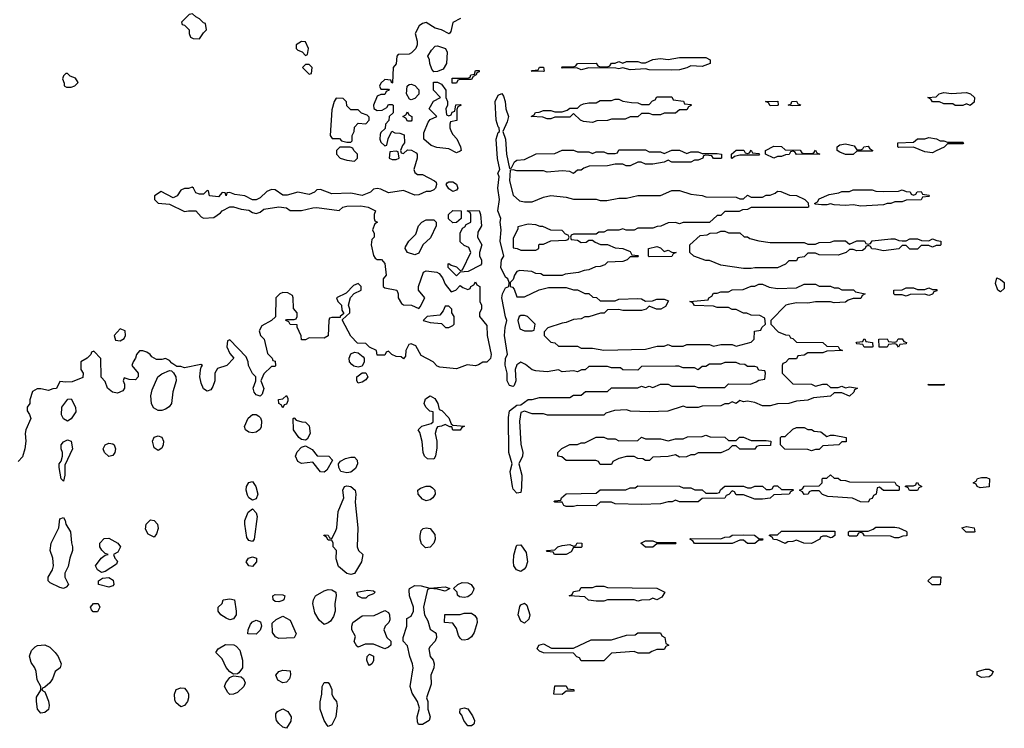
# Model space of a CAD drawing. Header units: inches. Extents: x 2735672 to 2903319, y 894031 to 1029782.
# Tile 123 of 167: x 2811578 to 2816790, y 983229 to 986983. Entities that reach past the tile are written whole.
import ezdxf

# ---------------------------------------------------------------- set-up
doc = ezdxf.new("R2010")
doc.units = ezdxf.units.IN
doc.header["$MEASUREMENT"] = 0
doc.layers.add('C8918', color=7, linetype='Continuous')

msp = doc.modelspace()

# ---------------------------------------------------------------- linework, layer by layer
at = {"layer": 'C8918', "color": 4, "elevation": 8}
for points in [[(2812493.2, 987013.2), (2812474, 987010), (2812434, 986970), (2812438, 986958), (2812450, 986954), (2812474, 986930), (2812474, 986910), (2812482, 986890), (2812496.4, 986883.6), (2812530, 986882), (2812550, 986914), (2812566, 986930), (2812562, 986962), (2812550, 986966), (2812530, 986988), (2812510, 986998)], [(2813070, 986868), (2813042, 986850), (2813042, 986830), (2813050, 986822), (2813072.7, 986812.7), (2813090, 986794), (2813102, 986798), (2813106, 986830), (2813090, 986866)], [(2813770, 986706), (2813760.2, 986720.2), (2813748.7, 986750), (2813748, 986770), (2813738, 986790), (2813758, 986822), (2813778, 986842), (2813790, 986844.7), (2813831.1, 986831.1), (2813841, 986810), (2813838, 986750), (2813818.8, 986721.2), (2813790, 986708)], [(2813110, 986746), (2813090, 986746), (2813074, 986730), (2813110, 986694), (2813122, 986698), (2813126, 986730)], [(2814350, 986708), (2814286, 986710), (2814290, 986714), (2814322, 986718), (2814328.9, 986731.1), (2814350, 986732), (2814354, 986710)], [(2815190, 986735.3), (2815130, 986738), (2815110, 986728), (2815070, 986718), (2815030, 986715.3), (2814910, 986718), (2814890, 986722), (2814810, 986718), (2814770, 986728), (2814750, 986722), (2814734, 986726), (2814590, 986728), (2814550, 986718), (2814527.3, 986727.3), (2814450, 986726), (2814446, 986730), (2814450, 986734), (2814510, 986734), (2814522, 986738), (2814530, 986751.3), (2814630, 986752), (2814638, 986738), (2814650, 986734), (2814690, 986734), (2814702, 986738), (2814710, 986752), (2814730, 986752), (2814750, 986762), (2814770, 986752), (2814790, 986762), (2814850, 986762), (2814870, 986754), (2814890, 986754), (2814930, 986771.3), (2814970, 986778), (2815010, 986772), (2815070, 986782), (2815210, 986782), (2815234, 986770), (2815234, 986750)], [(2811830, 986698), (2811822, 986698), (2811810, 986686), (2811804.7, 986670), (2811812.7, 986647.3), (2811812.7, 986632.7), (2811825.4, 986625.4), (2811850, 986624.7), (2811870, 986632), (2811888, 986650), (2811873.6, 986673.6), (2811844, 986684)], [(2813890, 986646), (2813867.3, 986647.3), (2813867.3, 986672.7), (2813950, 986674), (2813962, 986678), (2813966, 986690), (2813986, 986694), (2813990, 986714), (2814010, 986714), (2814010, 986706), (2813998, 986702), (2813994, 986690), (2813978, 986682), (2813970, 986666), (2813910, 986666), (2813898, 986662)], [(2813650, 986558), (2813642, 986562), (2813626, 986590), (2813628.4, 986631.6), (2813640.4, 986639.6), (2813650, 986642), (2813670, 986634), (2813691.6, 986611.6), (2813691.6, 986588.4), (2813670, 986566)], [(2813850, 986474), (2813862, 986478), (2813867.3, 986492.7), (2813882, 986498), (2813887.3, 986532.7), (2813910, 986534), (2813914, 986530), (2813898, 986522), (2813892.7, 986507.3), (2813892, 986448), (2813858, 986442), (2813854, 986430), (2813854, 986410), (2813862, 986390), (2813870, 986374), (2813891.6, 986351.6), (2813912, 986310), (2813914, 986290), (2813910, 986286), (2813890, 986278), (2813850, 986298), (2813786.3, 986306.3), (2813756.5, 986316.5), (2813718, 986350), (2813716.4, 986383.6), (2813740.2, 986439.8), (2813750, 986454), (2813786, 986470), (2813746, 986510), (2813768.7, 986551.3), (2813806, 986570), (2813768, 986610), (2813768.4, 986651.6), (2813790, 986652), (2813810, 986642), (2813834, 986610), (2813834, 986570), (2813842, 986550), (2813842, 986530), (2813834, 986510), (2813838, 986478)], [(2814170, 986194), (2814182, 986198), (2814198, 986230), (2814210, 986238), (2814250, 986242), (2814312.7, 986272.7), (2814410, 986274), (2814450, 986292), (2814510, 986292), (2814530, 986282), (2814590, 986282), (2814610, 986274), (2814630, 986282), (2814670, 986282), (2814690, 986274), (2814730, 986274), (2814742, 986278), (2814750, 986294), (2814890, 986294), (2814910, 986282), (2814970, 986282), (2814990, 986274), (2815030, 986292), (2815070, 986292), (2815110, 986274), (2815130, 986282), (2815170, 986282), (2815190, 986274), (2815270, 986274), (2815294, 986270), (2815294, 986250), (2815290, 986248), (2815250, 986248), (2815242, 986262), (2815210, 986266), (2815198, 986262), (2815194, 986250), (2815170, 986238), (2815150, 986238), (2815130, 986228.7), (2815030, 986228.7), (2815010, 986238), (2814990, 986228.7), (2814930, 986218), (2814890, 986218), (2814867.3, 986227.3), (2814850, 986228), (2814810, 986208.7), (2814788.9, 986208.9), (2814770, 986218), (2814730, 986218), (2814688.9, 986208.9), (2814592.7, 986207.3), (2814563.6, 986196.4), (2814550, 986186), (2814530, 986186), (2814510, 986168), (2814490, 986178), (2814450, 986182), (2814370, 986175.3), (2814350, 986182), (2814210, 986182), (2814190, 986188), (2814174, 986186), (2814171, 986130), (2814190, 986054), (2814223.6, 986023.6), (2814250, 986018), (2814290, 986018), (2814350, 986042), (2814390, 986052), (2814470, 986042), (2814510, 986032), (2814630, 986032), (2814650, 986024.7), (2814685.4, 986025.4), (2814750, 986038), (2814790, 986038), (2814850, 986052), (2814970, 986051.3), (2815030, 986078), (2815070, 986078), (2815130, 986058), (2815191.1, 986051.1), (2815210, 986044.7), (2815370, 986042), (2815390, 986034), (2815410, 986034), (2815430, 986054), (2815450, 986042), (2815510, 986042), (2815530, 986054), (2815550, 986054), (2815576.4, 986063.6), (2815590, 986074), (2815607.3, 986072.7), (2815652.7, 986052.7), (2815690, 986052), (2815734, 986030), (2815752.7, 986012.7), (2815754, 985990), (2815748.4, 985988.4), (2815450, 985988), (2815430, 985978), (2815403.6, 985976.4), (2815387.3, 985967.3), (2815310, 985966), (2815290, 985946), (2815270, 985946), (2815230, 985908), (2815090, 985908), (2815070, 985902), (2815050, 985908), (2815010, 985906), (2814971.6, 985888.4), (2814952.7, 985887.3), (2814930, 985878), (2814850, 985878), (2814831.3, 985868.7), (2814788.7, 985868.7), (2814770, 985875.3), (2814750, 985868), (2814690, 985868), (2814670, 985858), (2814643.6, 985856.4), (2814630, 985846), (2814510, 985846), (2814498, 985842), (2814494, 985830), (2814498, 985818), (2814530, 985814), (2814550, 985802), (2814576.4, 985803.6), (2814590, 985814), (2814610, 985814), (2814623.6, 985803.6), (2814652.7, 985792.7), (2814690, 985792), (2814730, 985774), (2814771.6, 985771.6), (2814810, 985754), (2814818, 985738), (2814850, 985734), (2814854, 985730), (2814850, 985726), (2814810, 985726), (2814794, 985710), (2814770, 985702), (2814690, 985698), (2814675.3, 985684.7), (2814650, 985675.3), (2814626.4, 985673.6), (2814590, 985658), (2814565.4, 985654.6), (2814536.9, 985643.1), (2814465.4, 985634.6), (2814450, 985628), (2814350, 985628), (2814336.4, 985636.4), (2814310, 985638), (2814288.4, 985648.4), (2814226, 985654), (2814210, 985648), (2814198, 985630), (2814190, 985606), (2814174, 985590), (2814174, 985570), (2814186, 985566), (2814195.3, 985555.3), (2814210, 985514), (2814250, 985514), (2814328.4, 985551.6), (2814376.4, 985563.6), (2814470, 985564.7), (2814510, 985552), (2814530, 985552), (2814570, 985532), (2814590, 985532), (2814612.7, 985512.7), (2814631.6, 985511.6), (2814650, 985494), (2814730, 985494), (2814750, 985502), (2814850, 985506), (2814870, 985504.7), (2814890, 985492), (2814927.3, 985492.7), (2814950, 985502), (2814990, 985502), (2815012.7, 985492.7), (2814996.9, 985463.1), (2814971.1, 985448.9), (2814948.9, 985448.9), (2814910, 985466), (2814894, 985450), (2814870, 985442), (2814770, 985442), (2814750, 985448), (2814690, 985446), (2814671.6, 985428.4), (2814652.7, 985427.3), (2814590, 985408), (2814570, 985408), (2814550, 985398), (2814510, 985395.3), (2814470, 985378), (2814450, 985375.3), (2814374, 985350), (2814354, 985330), (2814354, 985310), (2814370, 985294), (2814390, 985274), (2814411.6, 985271.6), (2814430, 985254), (2814530, 985254), (2814550, 985242), (2814610, 985242), (2814670, 985232), (2814890, 985238), (2814952.7, 985252.7), (2814990, 985254), (2815010, 985262), (2815030, 985254), (2815090, 985254), (2815110, 985262), (2815230, 985262), (2815250, 985254), (2815290, 985262), (2815350, 985262), (2815370, 985254), (2815450, 985274), (2815466, 985290), (2815467.3, 985332.7), (2815502, 985338), (2815507.3, 985352.7), (2815526, 985370), (2815522, 985402), (2815496.4, 985416.4), (2815450, 985418), (2815427.3, 985427.3), (2815410, 985428), (2815370, 985448), (2815350, 985448), (2815330, 985458), (2815270, 985458), (2815250, 985466), (2815150, 985468), (2815142, 985482), (2815126, 985490), (2815222, 985498), (2815226, 985510), (2815242, 985518), (2815250, 985534), (2815270, 985534), (2815290, 985542), (2815330, 985542), (2815350, 985552), (2815407.3, 985552.7), (2815450, 985572), (2815470, 985572), (2815490, 985582), (2815510, 985582), (2815545.4, 985565.4), (2815590, 985558), (2815690, 985562), (2815730, 985582), (2815790, 985582), (2815810, 985572), (2815871.1, 985571.1), (2815890, 985562), (2815910, 985562), (2815930, 985552), (2815991.6, 985551.6), (2816002, 985542), (2816054, 985530), (2816038, 985522), (2816030, 985506), (2815990, 985506), (2815963.6, 985496.4), (2815950, 985486), (2815890, 985482), (2815870, 985488.7), (2815790, 985488.7), (2815750, 985481.2), (2815690, 985482), (2815645.4, 985474.6), (2815634, 985470), (2815554, 985390), (2815554, 985370), (2815594, 985330), (2815632.7, 985312.7), (2815651.6, 985311.6), (2815658, 985298), (2815670, 985294), (2815690, 985274), (2815830, 985272), (2815850, 985254), (2815911.6, 985251.6), (2815918, 985238), (2815934, 985230), (2815850, 985226), (2815830, 985218), (2815750, 985218), (2815730, 985206), (2815698, 985202), (2815690, 985186), (2815650, 985186), (2815632.7, 985167.3), (2815618, 985162), (2815614, 985150), (2815614, 985110), (2815670, 985054), (2815770, 985052), (2815790, 985042), (2815830, 985052), (2815850, 985052), (2815870, 985034), (2815910, 985034), (2815930, 985042), (2815950, 985032), (2815970, 985038), (2816014, 985030), (2815998, 985022), (2815994, 985010), (2815970.9, 984989.1), (2815930, 985006), (2815890, 985006), (2815870, 984988), (2815779.6, 984980.4), (2815750, 984968), (2815690, 984962), (2815650, 984948.7), (2815590, 984948), (2815550, 984938), (2815510, 984938), (2815470, 984955.3), (2815430, 984962), (2815410, 984958), (2815390, 984966), (2815371.1, 984948.9), (2815350, 984958), (2815330, 984948), (2815310, 984948), (2815290, 984938), (2815190, 984935.3), (2815170, 984928), (2815110, 984928), (2815090, 984935.3), (2815008.4, 984908.4), (2814910, 984906), (2814811.6, 984908.4), (2814790, 984915.3), (2814726.8, 984913.2), (2814681, 984899), (2814670, 984888), (2814371.6, 984888.4), (2814350, 984894), (2814290, 984895.3), (2814250, 984908.7), (2814230, 984902), (2814224.4, 984855.6), (2814230, 984734), (2814240.5, 984690), (2814239.1, 984670), (2814220.5, 984630), (2814235.3, 984570), (2814234.6, 984505.4), (2814230, 984478), (2814210, 984474), (2814190, 984495.3), (2814187.2, 984510), (2814174.7, 984590), (2814185.6, 984630), (2814166.4, 984690), (2814164.8, 984875.2), (2814170, 984910.7), (2814210, 984941), (2814230, 984942), (2814270, 984971.3), (2814290, 984971.3), (2814330, 984982), (2814490, 984982), (2814510, 984994), (2814550, 984994), (2814572.7, 985012.7), (2814690, 985014), (2814710, 985032), (2814850, 985032), (2814870, 985042), (2814890, 985034), (2814910, 985042), (2814930, 985034), (2814970, 985052), (2815010, 985052), (2815030, 985042), (2815150, 985042), (2815170, 985034), (2815310, 985034), (2815330, 985054), (2815447.3, 985052.7), (2815476.4, 985063.6), (2815490, 985074), (2815522, 985078), (2815526, 985110), (2815522, 985122), (2815490, 985126), (2815482, 985142), (2815470, 985146), (2815430, 985146), (2815416.4, 985156.4), (2815390, 985158), (2815370, 985166), (2815310, 985166), (2815290, 985158), (2815230, 985158), (2815210, 985146), (2815190, 985146), (2815170, 985128), (2815150, 985138), (2815090, 985138), (2815067.3, 985147.3), (2815050, 985148), (2814870, 985146), (2814850, 985126), (2814770, 985128), (2814758, 985138), (2814710, 985138), (2814690, 985146), (2814590, 985146), (2814571.6, 985128.4), (2814552.7, 985127.3), (2814530, 985118), (2814510, 985122), (2814450, 985118), (2814430, 985128), (2814370, 985118), (2814310, 985122), (2814290, 985128.7), (2814255.5, 985155.5), (2814230, 985169), (2814210, 985154), (2814201.6, 985130), (2814203.8, 985070), (2814195.2, 985044.8), (2814190, 985039), (2814170, 985045.2), (2814158.7, 985070), (2814158.4, 985110), (2814147.1, 985152.9), (2814149.6, 985190), (2814159.3, 985210), (2814145.1, 985310), (2814147, 985353), (2814157.2, 985390), (2814150, 985408), (2814129.8, 985510), (2814133.3, 985530), (2814150, 985562.8), (2814168, 985570), (2814168.7, 985590), (2814162, 985610), (2814150, 985619), (2814125.4, 985670), (2814128, 985710), (2814140.9, 985730), (2814120.5, 985810), (2814127, 985870), (2814122, 985910), (2814124.5, 985930), (2814108.3, 985970), (2814117, 986030), (2814109.7, 986090), (2814116, 986150), (2814109.6, 986170.3), (2814119, 986190), (2814107.2, 986247.2), (2814099.7, 986350), (2814110, 986386), (2814118, 986390), (2814115.3, 986410), (2814110, 986415.3), (2814100.5, 986450), (2814095.1, 986550), (2814110, 986582.8), (2814130, 986592), (2814138.4, 986578.4), (2814148, 986550), (2814150.7, 986510.7), (2814166, 986470), (2814158.8, 986441.2), (2814134.8, 986390), (2814150.4, 986350.3), (2814155.5, 986270)], [(2816610, 986528), (2816590, 986538), (2816570, 986528), (2816530, 986528), (2816518, 986538), (2816470, 986538), (2816447.3, 986547.3), (2816410, 986548), (2816402, 986562), (2816386, 986570), (2816430, 986574), (2816446, 986590), (2816470, 986598), (2816510, 986592), (2816590, 986598), (2816610.9, 986590.9), (2816632, 986570), (2816630, 986546)], [(2813252.7, 986567.3), (2813242, 986550), (2813230, 986506), (2813222, 986370), (2813232.7, 986352.7), (2813270, 986354), (2813282, 986342), (2813310, 986334), (2813330, 986334), (2813338, 986342), (2813338, 986370), (2813348, 986390), (2813350, 986414), (2813370, 986434), (2813410, 986432), (2813428, 986450), (2813427.3, 986467.3), (2813416.4, 986476.4), (2813387.3, 986487.3), (2813370, 986506), (2813330, 986506), (2813310, 986526), (2813307.3, 986547.3), (2813290, 986566)], [(2814930, 986478), (2814910, 986486), (2814870, 986486), (2814850, 986468), (2814810, 986468), (2814783.6, 986456.4), (2814710, 986455.3), (2814690, 986448.7), (2814632.7, 986447.3), (2814610, 986438), (2814563.1, 986443.1), (2814546, 986450), (2814510, 986486), (2814490, 986466), (2814410, 986466), (2814390, 986458), (2814370, 986458), (2814347.3, 986467.3), (2814286, 986470), (2814302, 986478), (2814308.4, 986491.6), (2814327.3, 986492.7), (2814350, 986502), (2814390, 986502), (2814410, 986494), (2814450, 986494), (2814476.4, 986503.6), (2814490, 986514), (2814530, 986514), (2814546, 986530), (2814563.1, 986536.9), (2814590, 986542), (2814630, 986542), (2814650, 986554), (2814710, 986554), (2814730, 986562), (2814750, 986562), (2814770, 986552), (2814816.4, 986543.6), (2814850, 986542), (2814870, 986534), (2814910, 986534), (2814927.3, 986552.7), (2814942, 986558), (2814950, 986574), (2815030, 986574), (2815038, 986558), (2815091.6, 986551.6), (2815098, 986538), (2815130, 986534), (2815134, 986530), (2815118, 986522), (2815110, 986506), (2815070, 986506), (2815050, 986488), (2814990, 986488), (2814970, 986478)], [(2815550, 986526), (2815542, 986542), (2815526, 986550), (2815591.6, 986551.6), (2815594, 986530), (2815590, 986528)], [(2815670, 986526), (2815646, 986530), (2815662, 986538), (2815666, 986550), (2815690, 986551.3), (2815698, 986538), (2815712, 986532), (2815710, 986528)], [(2813630, 986446), (2813622, 986462), (2813606, 986470), (2813622, 986478), (2813630, 986494), (2813638, 986478), (2813654, 986470), (2813654, 986450), (2813650, 986446)], [(2816010, 986294), (2816030, 986294), (2816042, 986298), (2816046, 986310), (2816070, 986312), (2816078, 986298), (2816094, 986290), (2816090, 986286), (2816010, 986286), (2815990, 986268), (2815948.9, 986268.9), (2815920.4, 986280.4), (2815906, 986290), (2815906, 986310), (2815920.4, 986319.6), (2815950, 986324.7), (2815994.8, 986314.8)], [(2816450, 986342), (2816470, 986342), (2816490, 986334), (2816570, 986334), (2816574, 986330), (2816570, 986326), (2816490, 986326), (2816471.6, 986308.4), (2816430, 986288), (2816410, 986278), (2816370, 986282), (2816310, 986308), (2816230, 986306), (2816226, 986310), (2816226, 986330), (2816310, 986334), (2816330, 986352), (2816370, 986352), (2816390, 986358), (2816431.1, 986351.1)], [(2813327.3, 986307.3), (2813272.7, 986307.3), (2813254, 986290), (2813254, 986270), (2813274, 986250), (2813310, 986238), (2813350, 986234), (2813366, 986250), (2813366, 986270), (2813346, 986290), (2813342, 986302)], [(2813570, 986286), (2813538, 986282), (2813534, 986250), (2813550, 986242), (2813570, 986242), (2813586, 986250), (2813582, 986282)], [(2815350, 986248), (2815346, 986250), (2815346, 986270), (2815371.6, 986291.6), (2815411.6, 986291.6), (2815418, 986278), (2815430, 986274), (2815442, 986278), (2815450, 986292), (2815458, 986278), (2815490, 986274), (2815494, 986270), (2815490, 986266), (2815390, 986266), (2815362, 986258)], [(2815730, 986274), (2815770, 986274), (2815782, 986278), (2815790, 986292), (2815798, 986278), (2815814, 986270), (2815690, 986268), (2815682, 986282), (2815670, 986286), (2815658, 986282), (2815651.6, 986268.4), (2815632.7, 986267.3), (2815610, 986258), (2815590, 986258), (2815570, 986249), (2815526, 986270), (2815526, 986290), (2815570, 986312), (2815611.6, 986311.6), (2815630, 986294), (2815710, 986292), (2815718, 986278)], [(2813870, 986073.2), (2813850, 986086), (2813835.3, 986110), (2813841.2, 986118.8), (2813850, 986124.7), (2813870, 986124.7), (2813890, 986112), (2813897.3, 986090), (2813890, 986079)], [(2816310, 986054), (2816322, 986058), (2816328.4, 986071.6), (2816350, 986072), (2816358, 986058), (2816390, 986054), (2816394, 986050), (2816390, 986046), (2816358, 986042), (2816351.1, 986028.9), (2816270, 986026), (2816250, 986018), (2816210, 986018), (2816190, 986008.7), (2816170, 986008.7), (2816150, 986002), (2816030, 985995.3), (2815990, 986002), (2815950, 985999), (2815890, 986002), (2815870, 986008), (2815850, 986002), (2815822, 986002), (2815790, 986006), (2815786, 986010), (2815802, 986018), (2815810, 986034), (2815863.1, 986056.9), (2815914.6, 986065.4), (2815930, 986072), (2815970, 986072), (2815990, 986082), (2816090, 986082), (2816110, 986074), (2816150, 986072), (2816230, 986074), (2816250, 986082), (2816270, 986072), (2816291.6, 986071.6), (2816298, 986058)], [(2813890, 985626), (2813846, 985670), (2813846, 985690), (2813850, 985692), (2813862, 985682), (2813890, 985674), (2813910, 985654), (2813922, 985658), (2813966, 985750), (2813955.3, 985775.3), (2813930, 985786), (2813910, 985806), (2813908.7, 985851.3), (2813922, 985878), (2813934.6, 985885.4), (2813942, 985898), (2813966, 985910), (2813966, 985950), (2813962, 985962), (2813946, 985970), (2814010, 985971.3), (2814018, 985950), (2814022, 985890), (2814003.6, 985856.4), (2814002, 985830), (2814024.7, 985790), (2814011.3, 985750), (2814011.3, 985730), (2814022, 985710), (2814022, 985690), (2814018, 985682), (2813951.6, 985648.4), (2813910, 985646)], [(2813870, 985906), (2813848.4, 985928.4), (2813848, 985950), (2813870, 985972), (2813914, 985970), (2813914, 985930), (2813890, 985908)], [(2813670, 985738), (2813630, 985748.7), (2813618, 985770), (2813620.4, 985779.6), (2813638, 985810), (2813674, 985846), (2813688.4, 985891.6), (2813706, 985910), (2813730, 985922), (2813770, 985922), (2813782, 985910), (2813782, 985890), (2813752, 985828), (2813712, 985790), (2813690, 985746)], [(2814270, 985899), (2814214, 985886), (2814214, 985874), (2814190, 985826), (2814190, 985774), (2814211.6, 985771.6), (2814230, 985762), (2814310, 985762), (2814326, 985770), (2814326, 985790), (2814330, 985794), (2814350, 985794), (2814390, 985812), (2814470, 985814), (2814482, 985818), (2814486, 985830), (2814482, 985842), (2814467.3, 985847.3), (2814450, 985866), (2814390, 985868), (2814347.3, 985887.3), (2814332.7, 985887.3), (2814310, 985895.3)], [(2815330, 985854), (2815390, 985854), (2815412.7, 985832.7), (2815430, 985832), (2815443.6, 985823.6), (2815491.6, 985811.6), (2815550, 985802), (2815730, 985802), (2815750, 985794), (2815790, 985794), (2815810, 985802), (2815870, 985804.7), (2815890, 985811.3), (2815950, 985812), (2815970, 985794), (2816010, 985812), (2816050, 985812), (2816058, 985798), (2816070, 985794), (2816082, 985798), (2816090, 985812), (2816190, 985822), (2816210, 985822), (2816232.7, 985812.7), (2816250, 985812), (2816270, 985812), (2816290, 985822), (2816330, 985822), (2816352.7, 985812.7), (2816390, 985812), (2816410, 985822), (2816432.7, 985812.7), (2816454, 985810), (2816454, 985790), (2816450, 985786), (2816430, 985786), (2816410, 985778), (2816390, 985786), (2816350, 985786), (2816330, 985768), (2816290, 985768), (2816270, 985786), (2816250, 985786), (2816231.6, 985768.4), (2816150, 985758), (2816110, 985768), (2816088.4, 985768.4), (2816082, 985782), (2816070, 985786), (2816058, 985782), (2816054, 985770), (2816039.6, 985760.4), (2816010, 985758), (2815990, 985766), (2815970, 985766), (2815954, 985750), (2815910, 985735.3), (2815810, 985738), (2815790, 985746), (2815750, 985746), (2815730, 985726), (2815698, 985722), (2815690, 985706), (2815650, 985706), (2815631.6, 985688.4), (2815590, 985668.7), (2815470, 985668.7), (2815450, 985664), (2815410, 985664), (2815290, 985682), (2815230, 985708), (2815210, 985708), (2815146, 985730), (2815126, 985750), (2815126, 985790), (2815180.4, 985839.6), (2815216.4, 985843.6), (2815232.7, 985852.7), (2815270, 985854), (2815290, 985862), (2815310, 985862)], [(2814990, 985754), (2815010, 985762), (2815030, 985752), (2815054, 985750), (2815038, 985742), (2815030, 985728), (2814910, 985726), (2814906, 985730), (2814906, 985770), (2814950, 985782), (2814970, 985774)], [(2816770, 985541.2), (2816755.3, 985550), (2816744.5, 985584.5), (2816750, 985614.8), (2816770, 985606.8), (2816790.4, 985590), (2816790, 985558)], [(2816390, 985522), (2816370, 985528), (2816292.7, 985527.3), (2816270, 985518), (2816250, 985526), (2816210, 985526), (2816206, 985530), (2816206, 985550), (2816250, 985552), (2816270, 985562), (2816310, 985562), (2816330, 985554), (2816370, 985554), (2816390, 985562), (2816410, 985554), (2816432.7, 985552.7), (2816432.7, 985547.3), (2816418, 985542), (2816410, 985528)], [(2813850, 985466), (2813830, 985466), (2813819.8, 985440.2), (2813802, 985418), (2813734, 985410), (2813714, 985390), (2813750, 985378), (2813810, 985374), (2813832.7, 985352.7), (2813850, 985352), (2813870, 985362), (2813878, 985370), (2813878, 985410), (2813866, 985430), (2813866, 985450)], [(2814250, 985415.3), (2814230, 985415.3), (2814222, 985410), (2814214, 985390), (2814225.4, 985345.4), (2814250, 985334), (2814290, 985334), (2814302, 985338), (2814306, 985370), (2814266, 985410)], [(2812110, 985346), (2812078, 985310), (2812085.4, 985285.4), (2812110, 985282), (2812130, 985294), (2812138, 985310), (2812135.3, 985335.3)], [(2816090, 985248), (2816048.4, 985248.4), (2816042, 985262), (2816010, 985266), (2816006, 985270), (2816010, 985274), (2816042, 985278), (2816046, 985290), (2816051.6, 985291.6), (2816058, 985278), (2816092.7, 985272.7), (2816094, 985250)], [(2816230, 985248), (2816222, 985262), (2816210, 985266), (2816178, 985262), (2816170, 985248), (2816128.4, 985248.4), (2816126, 985290), (2816170, 985292), (2816178, 985278), (2816210, 985274), (2816222, 985278), (2816228.4, 985291.6), (2816250, 985292), (2816258, 985278), (2816272.7, 985272.7), (2816270, 985266), (2816238, 985262)], [(2813370, 985141.2), (2813346.6, 985146.6), (2813335.5, 985155.5), (2813324, 985170), (2813321.2, 985190), (2813330, 985212), (2813350, 985221), (2813370, 985218), (2813396.8, 985196.8), (2813401, 985190), (2813401, 985170), (2813390, 985148)], [(2812330, 984912.3), (2812310, 984912.7), (2812286.6, 984926.6), (2812275.1, 984950), (2812272, 984990), (2812278.6, 985021.4), (2812309.2, 985090.8), (2812330, 985106), (2812370, 985124.7), (2812382, 985122), (2812392, 985112), (2812404.7, 985090), (2812406, 985070), (2812388.2, 985011.8), (2812380.7, 984950), (2812368.2, 984931.8), (2812350, 984919.3)], [(2813370, 985058), (2813362, 985070), (2813362, 985090), (2813390, 985112), (2813410, 985112), (2813421, 985090), (2813410, 985075.3), (2813390, 985062)], [(2816390, 985046), (2816386, 985050), (2816470, 985052), (2816474, 985050), (2816470, 985046)], [(2811830, 984855.3), (2811810, 984868.7), (2811799.3, 984890), (2811800.9, 984930), (2811832.7, 984972.7), (2811850, 984974), (2811873.4, 984930), (2811874.6, 984905.4), (2811850, 984869)], [(2812970, 984926), (2812962, 984942), (2812948.7, 984948.7), (2812948, 984970), (2812970, 984974), (2812990, 984992), (2812996.9, 984976.9), (2812996.9, 984963.1), (2812990, 984946), (2812978, 984942)], [(2813910, 984808), (2813870, 984808.7), (2813866, 984826), (2813854, 984826), (2813830, 984838), (2813811.1, 984828.9), (2813790, 984826), (2813783.6, 984816.4), (2813778, 984790), (2813786, 984750), (2813785.4, 984714.6), (2813778.8, 984670), (2813770, 984655.3), (2813736.5, 984656.5), (2813721.2, 984670), (2813714, 984690), (2813708.4, 984748.4), (2813696.4, 984796.4), (2813688, 984810), (2813706, 984830), (2813756.4, 984843.6), (2813767.3, 984852.7), (2813766, 984906), (2813748.9, 984908.9), (2813728, 984930), (2813719, 984950), (2813726.3, 984973.7), (2813750, 984991), (2813776.3, 984976.3), (2813792, 984950), (2813798, 984918), (2813812.7, 984912.7), (2813850, 984874), (2813862, 984842), (2813870, 984834), (2813932, 984830), (2813918, 984822)], [(2812810, 984794), (2812790, 984797), (2812772.7, 984810), (2812767.2, 984827.2), (2812787.6, 984872.4), (2812810, 984890.8), (2812830, 984891), (2812843, 984883), (2812852.8, 984872.8), (2812857.5, 984857.5), (2812856.4, 984823.6), (2812848.5, 984811.5), (2812830, 984798)], [(2813090, 984755.3), (2813070, 984759), (2813055.3, 984770), (2813028, 984810), (2813026, 984870), (2813030, 984874), (2813042, 984862), (2813071.6, 984851.6), (2813090.9, 984850.9), (2813110.8, 984830.8), (2813116, 984790), (2813098.8, 984761.2)], [(2815750, 984812), (2815770, 984812), (2815783.6, 984803.6), (2815819.6, 984799.6), (2815850, 984774), (2815870, 984782), (2815890, 984782), (2815954, 984770), (2815952.7, 984747.3), (2815930, 984746), (2815914, 984730), (2815830, 984726), (2815810, 984706), (2815790, 984706), (2815770, 984698), (2815750, 984706), (2815628.4, 984708.4), (2815606, 984730), (2815606, 984770), (2815610, 984774), (2815630, 984774), (2815670, 984814), (2815690, 984822), (2815730, 984822)], [(2811810, 984538), (2811798, 984550), (2811786, 984610), (2811786.6, 984630), (2811796.5, 984643.5), (2811803.7, 984670), (2811804.5, 984690), (2811797, 984710), (2811797, 984730), (2811810, 984747.3), (2811830, 984757.3), (2811850.3, 984750.3), (2811856.4, 984710), (2811816.8, 984623.2), (2811817.3, 984570)], [(2812310, 984700.9), (2812290, 984714), (2812280.7, 984750), (2812289.6, 984770.4), (2812310, 984779.1), (2812330.4, 984770.4), (2812339.3, 984750), (2812337.6, 984730), (2812330, 984713.2)], [(2815330, 984754), (2815370, 984754), (2815388.4, 984771.6), (2815410, 984772), (2815450, 984754), (2815530, 984754), (2815554, 984750), (2815552.7, 984727.3), (2815490, 984726), (2815478, 984722), (2815470, 984708), (2815390, 984708), (2815370, 984726), (2815350, 984726), (2815330, 984706), (2815290, 984688), (2815170, 984688), (2815150, 984678), (2815130, 984678), (2815107.3, 984667.3), (2815070, 984666), (2815050, 984678), (2815010, 984668), (2814930, 984666), (2814911.6, 984648.4), (2814890, 984648), (2814876.4, 984656.4), (2814850, 984658), (2814830, 984668), (2814790, 984668), (2814750, 984658), (2814718, 984642), (2814710, 984626), (2814650, 984626), (2814642, 984642), (2814627.3, 984647.3), (2814470, 984648), (2814447.3, 984667.3), (2814426, 984670), (2814426, 984690), (2814448.4, 984711.6), (2814490, 984732), (2814530, 984732), (2814550, 984742), (2814570, 984742), (2814630, 984772), (2814670, 984772), (2814690, 984762), (2814730, 984762), (2814750, 984752), (2814850, 984754), (2814870, 984772), (2814890, 984762), (2814970, 984762), (2815010, 984752), (2815050, 984762), (2815090, 984762), (2815112.7, 984772.7), (2815190, 984774), (2815210, 984782), (2815232.7, 984772.7), (2815310, 984772)], [(2812050, 984669.3), (2812026, 984690), (2812019.3, 984710), (2812030, 984730.6), (2812050, 984739.1), (2812070, 984736.3), (2812077.3, 984730), (2812084.9, 984710), (2812080.7, 984690), (2812070, 984674)], [(2813190, 984586), (2813170, 984588), (2813130, 984638), (2813070, 984632.3), (2813050, 984642.7), (2813038, 984670), (2813046, 984694), (2813070, 984718), (2813090, 984724.7), (2813126.4, 984706.4), (2813152.7, 984672.7), (2813214, 984670), (2813234, 984650), (2813203.6, 984596.4)], [(2813310, 984582.7), (2813278, 984590), (2813268, 984610), (2813266, 984630), (2813275.3, 984644.7), (2813302, 984658), (2813330, 984666), (2813350, 984664.7), (2813364.7, 984650), (2813366.8, 984630), (2813355.2, 984604.8), (2813330, 984586)], [(2815890, 984554), (2815910, 984554), (2815923.6, 984543.6), (2815950, 984542), (2815970, 984534), (2816210, 984532), (2816218, 984518), (2816234, 984510), (2816234, 984490), (2816230, 984488), (2816150, 984488), (2816130, 984506), (2816118, 984502), (2816111.6, 984468.4), (2816098, 984462), (2816090, 984446), (2816078, 984442), (2816070, 984426), (2816028.4, 984428.4), (2815987.3, 984447.3), (2815856.4, 984456.4), (2815828, 984468), (2815810, 984486), (2815770, 984486), (2815758, 984482), (2815751.6, 984468.4), (2815730, 984468), (2815722, 984482), (2815706, 984490), (2815722, 984498), (2815730, 984512), (2815810, 984514), (2815826, 984530), (2815826, 984550), (2815830, 984554), (2815850, 984554), (2815870, 984572)], [(2816663.1, 984503.1), (2816646, 984510), (2816642, 984522), (2816626, 984530), (2816642, 984538), (2816648.4, 984551.6), (2816670, 984558), (2816696.9, 984556.9), (2816712, 984550), (2816710, 984508.7)], [(2812810, 984437.2), (2812790, 984449.2), (2812783.3, 984463.3), (2812776.2, 984490), (2812778.4, 984510), (2812790, 984531), (2812810, 984536), (2812827.3, 984510), (2812838, 984470), (2812830, 984444)], [(2813330, 984043.6), (2813310, 984049.6), (2813265.4, 984085.4), (2813252.9, 984127.1), (2813255.3, 984170), (2813238, 984190), (2813238, 984210), (2813230, 984226), (2813210, 984226), (2813202, 984242), (2813188, 984250), (2813190, 984254), (2813211.6, 984251.6), (2813218, 984238), (2813230, 984234), (2813250, 984272), (2813257.2, 984290), (2813263.1, 984376.9), (2813294, 984450), (2813288, 984490), (2813298, 984510), (2813310, 984514), (2813331.3, 984510), (2813354, 984490), (2813357.3, 984470), (2813353.2, 984426.8), (2813367.7, 984290), (2813364.7, 984190), (2813372, 984170), (2813394, 984150), (2813387.3, 984110), (2813350, 984049.6)], [(2813730, 984434), (2813710, 984442), (2813688, 984470), (2813686, 984490), (2813699, 984501), (2813729.1, 984510.9), (2813750, 984511), (2813763.5, 984503.5), (2813776, 984490), (2813778, 984470), (2813764.7, 984450), (2813750, 984439)], [(2815610, 984494), (2815670, 984494), (2815674, 984490), (2815658, 984482), (2815651.6, 984468.4), (2815570, 984466), (2815551.6, 984448.4), (2815510, 984442), (2815470, 984442), (2815410, 984466), (2815370, 984466), (2815362, 984482), (2815350, 984486), (2815332.7, 984467.3), (2815318, 984462), (2815311.6, 984448.4), (2815190, 984446), (2815170, 984428), (2815070, 984428), (2815050, 984438), (2815031.6, 984428.4), (2815010, 984428), (2814970, 984418), (2814870, 984414), (2814730, 984418), (2814710, 984426), (2814650, 984426), (2814630, 984408), (2814530, 984408.7), (2814510, 984404), (2814470, 984404), (2814458, 984410), (2814450, 984426), (2814410, 984426), (2814406, 984430), (2814410, 984434), (2814442, 984438), (2814446, 984450), (2814470, 984471.3), (2814630, 984474), (2814650, 984492), (2814787.3, 984492.7), (2814810, 984502), (2814836.4, 984503.6), (2814850, 984514), (2815070, 984511.3), (2815090, 984502), (2815130, 984502), (2815152.7, 984492.7), (2815191.6, 984491.6), (2815210, 984474), (2815270, 984474), (2815282, 984478), (2815287.3, 984492.7), (2815310, 984512), (2815410, 984512), (2815430, 984502), (2815450, 984502), (2815470, 984512), (2815510, 984512), (2815530, 984494), (2815550, 984494), (2815562, 984498), (2815570, 984514), (2815590, 984514)], [(2816288.7, 984488.7), (2816282, 984502), (2816266, 984510), (2816270, 984514), (2816310, 984514), (2816322, 984518), (2816326, 984530), (2816331.1, 984531.1), (2816338, 984518), (2816354, 984510), (2816338, 984502), (2816330, 984488.7)], [(2812810, 984219), (2812790, 984224), (2812780.1, 984240.1), (2812769.6, 984310), (2812769.6, 984330), (2812786.6, 984373.4), (2812810, 984391.3), (2812830.4, 984370.4), (2812835.5, 984350), (2812818.8, 984230)], [(2811810, 983969.7), (2811790, 983974), (2811739, 983999), (2811728, 984010), (2811728, 984030), (2811752, 984068), (2811756, 984090), (2811753.2, 984130), (2811739, 984170), (2811744, 984210), (2811785.2, 984290), (2811790, 984338), (2811810, 984344.7), (2811818.8, 984330), (2811821, 984310), (2811846.8, 984270), (2811851.1, 984211.1), (2811858, 984190), (2811858, 984170), (2811842.8, 984130), (2811834.4, 984085.6), (2811817.3, 984050), (2811817.3, 984030), (2811835.5, 983990), (2811823.8, 983976.2)], [(2812290, 984242), (2812258, 984258), (2812243.3, 984283.3), (2812247, 984310), (2812270, 984332.4), (2812290.3, 984330.3), (2812308, 984310), (2812310, 984288), (2812301.4, 984258.6)], [(2813725.2, 984185.2), (2813705.2, 984205.2), (2813698, 984230), (2813698, 984250), (2813703.2, 984276.8), (2813713.2, 984286.8), (2813730, 984291), (2813750, 984286.8), (2813775.5, 984255.5), (2813777.3, 984230), (2813770.8, 984209.2), (2813750, 984188.7)], [(2816210, 984238), (2816187.3, 984247.3), (2816050, 984248), (2816042, 984262), (2816030, 984266), (2816018, 984262), (2816010, 984246), (2815970, 984246), (2815966, 984250), (2815966, 984270), (2815970, 984274), (2816070, 984274), (2816096.4, 984283.6), (2816110, 984294), (2816210, 984294), (2816231.6, 984291.6), (2816270, 984274), (2816274, 984270), (2816274, 984250), (2816270, 984248), (2816252.7, 984247.3), (2816230, 984238)], [(2816630, 984268), (2816588.4, 984268.4), (2816566, 984290), (2816590, 984298), (2816631.6, 984291.6), (2816634, 984270)], [(2812010, 984054), (2811990, 984068.7), (2811979, 984090), (2812009.4, 984130.6), (2812030, 984146), (2812046, 984150), (2812030, 984154), (2812012, 984172), (2812002.7, 984190), (2812002.7, 984210), (2812025.4, 984234.6), (2812050, 984236.3), (2812098, 984210), (2812111, 984190), (2812098, 984162), (2812074, 984150), (2812082, 984130), (2812094.8, 984114.8), (2812090, 984098), (2812030, 984059)], [(2815430, 984208), (2815410, 984226), (2815390, 984226), (2815350, 984208), (2815150, 984208), (2815142, 984222), (2815126, 984230), (2815130, 984234), (2815290, 984232), (2815310, 984242), (2815336.4, 984243.6), (2815350, 984252), (2815410, 984254), (2815467.3, 984252.7), (2815490, 984234), (2815512.7, 984232.7), (2815510, 984226), (2815490, 984226), (2815470, 984208)], [(2815870, 984238), (2815850, 984246), (2815830, 984246), (2815818, 984242), (2815814, 984230), (2815770, 984208.7), (2815728.9, 984208.9), (2815690, 984226), (2815670, 984218), (2815643.6, 984216.4), (2815630, 984208.7), (2815587.3, 984227.3), (2815568.4, 984228.4), (2815562, 984242), (2815546, 984250), (2815550, 984254), (2815590, 984254), (2815610, 984274), (2815892.7, 984272.7), (2815894, 984250), (2815879.6, 984240.4)], [(2814230, 984059.6), (2814207.6, 984067.6), (2814193.7, 984090), (2814191.9, 984110), (2814193.1, 984146.9), (2814205.6, 984190), (2814210, 984198.8), (2814230, 984201), (2814259.5, 984159.5), (2814265.3, 984110), (2814257.4, 984082.6), (2814248.8, 984071.2)], [(2814470, 984148.7), (2814408.9, 984148.9), (2814402, 984162), (2814370, 984166), (2814366, 984170), (2814410, 984174), (2814426, 984190), (2814450, 984198), (2814490, 984202), (2814510, 984194), (2814522, 984198), (2814528.4, 984211.6), (2814554, 984210), (2814554, 984190), (2814550, 984186), (2814510, 984186), (2814496.9, 984163.1)], [(2814950, 984214), (2815050, 984214), (2815054, 984210), (2815050, 984206), (2814950, 984206), (2814930, 984188.7), (2814890, 984188), (2814866, 984210), (2814890, 984222), (2814930, 984222)], [(2812810, 984085.2), (2812790, 984088.7), (2812777.2, 984110), (2812789.3, 984130.7), (2812810, 984138), (2812831.3, 984130), (2812831, 984110)], [(2812050, 983976.9), (2811995.3, 983990), (2811995.3, 984010), (2812016, 984024), (2812050, 984027.7), (2812073.1, 984013.1), (2812075.8, 983990), (2812070, 983983.6)], [(2816450, 983988), (2816408.4, 983988.4), (2816386, 984010), (2816408.4, 984031.6), (2816450, 984032), (2816454, 984030)], [(2813749.2, 983970.8), (2813830, 983978.8), (2813854, 983970), (2813830, 983955.3), (2813790, 983966), (2813750, 983969.2), (2813736, 983964), (2813716, 983870), (2813721, 983830), (2813738, 983798), (2813750, 983754), (2813776.9, 983736.9), (2813782, 983730), (2813784.7, 983710), (2813778, 983690), (2813750, 983662), (2813744, 983650), (2813751, 983610), (2813766, 983590), (2813771.3, 983570), (2813770.8, 983550), (2813754.8, 983510), (2813756.9, 983463.1), (2813731.3, 983390), (2813738, 983370), (2813738, 983330), (2813751.3, 983290), (2813744.7, 983270), (2813710, 983249), (2813689.1, 983249.1), (2813683.1, 983263.1), (2813681.2, 983290), (2813694.6, 983334.6), (2813684, 983370), (2813655.5, 983415.5), (2813644, 983450), (2813660.9, 983550), (2813658, 983570), (2813642.7, 983610), (2813630, 983666), (2813608, 983690), (2813608, 983710), (2813628, 983770), (2813628, 983810), (2813650, 983822), (2813662, 983850), (2813662, 983870), (2813640.9, 983930), (2813639.3, 983960.7), (2813641.2, 983970), (2813670, 983984.6), (2813702.9, 983982.9)], [(2813930, 983921.2), (2813905.2, 983925.2), (2813894.6, 983934.6), (2813893.2, 983950), (2813874, 983970), (2813897, 983990), (2813919.5, 984000.5), (2813950, 983999.6), (2813968, 983990), (2813982.4, 983970), (2813979.9, 983960.1), (2813970, 983939), (2813950, 983925.2)], [(2814950, 983908.7), (2814930, 983918), (2814911.1, 983908.9), (2814870, 983908), (2814850, 983902), (2814830, 983908.7), (2814690, 983908.7), (2814670, 983902), (2814630, 983902), (2814588.4, 983908.4), (2814570, 983926), (2814486, 983930), (2814502, 983938), (2814510, 983954), (2814542, 983958), (2814550, 983974), (2814610, 983974), (2814630, 983982), (2814670, 983982), (2814690, 983974), (2814950, 983972), (2814994, 983950), (2814976.9, 983923.1)], [(2812950, 983899.3), (2812930, 983901.2), (2812919, 983910), (2812918, 983930), (2812930, 983937.6), (2812970, 983935.8), (2812980.7, 983930), (2812976, 983910), (2812970, 983905.2)], [(2813190, 983778), (2813162.5, 983802.5), (2813140.5, 983840.5), (2813129, 983890), (2813132.3, 983910), (2813144, 983930), (2813190, 983956.9), (2813210, 983963.6), (2813230, 983961.7), (2813250.6, 983950), (2813253.4, 983930), (2813245.5, 983890), (2813247.3, 983850), (2813238.5, 983821.5), (2813222.8, 983797.2), (2813210, 983788)], [(2813390, 983918), (2813370, 983928), (2813362, 983950), (2813420.7, 983960.7), (2813450, 983956.3), (2813458.8, 983950), (2813450, 983941.2), (2813422, 983930), (2813410, 983918)], [(2811990, 983846), (2811966.3, 983846.3), (2811957.2, 983857.2), (2811953.2, 983870), (2811969.2, 983890), (2811992.7, 983890), (2812002, 983870)], [(2812690, 983804), (2812670, 983812.7), (2812642, 983830), (2812628.7, 983848.7), (2812628.7, 983870), (2812648.7, 983890), (2812655.3, 983910), (2812690, 983915.5), (2812714, 983910), (2812724, 983850), (2812722.8, 983830), (2812710, 983808.7)], [(2814250, 983786), (2814230, 983796), (2814216.3, 983830), (2814225.3, 983874.7), (2814230, 983882.8), (2814250, 983891), (2814262, 983882), (2814278, 983830), (2814272.8, 983807.2)], [(2812950, 983704), (2812932.7, 983712.7), (2812916, 983736), (2812914.6, 983785.4), (2812934.6, 983805.4), (2812970, 983822), (2813010, 983802), (2813042, 983730), (2813030, 983708)], [(2813510, 983649), (2813450, 983674), (2813406, 983674), (2813370, 983658), (2813363.1, 983663.1), (2813349, 983689), (2813354.6, 983714.6), (2813335.3, 983750), (2813335.3, 983770), (2813342, 983790), (2813390, 983824.7), (2813453.6, 983826.4), (2813510, 983852), (2813530, 983842), (2813536, 983830), (2813536.9, 983803.1), (2813532, 983790), (2813512, 983770), (2813506, 983750), (2813522, 983710), (2813542, 983690), (2813542, 983670), (2813530, 983658)], [(2813930, 983695.3), (2813918, 983698), (2813910, 983706), (2813900.2, 983720.2), (2813890, 983758), (2813870, 983786), (2813826, 983790), (2813828.9, 983831.1), (2813910, 983832), (2813930, 983838), (2813970, 983838), (2813986.8, 983826.8), (2813998, 983810), (2813998.8, 983790), (2813984.4, 983735.6), (2813970, 983713.2), (2813950, 983699)], [(2812830, 983728), (2812786, 983730), (2812788, 983750), (2812800.2, 983779.8), (2812810, 983792), (2812830, 983802), (2812852, 983792), (2812858, 983770), (2812851, 983749)], [(2814910, 983626), (2814852.7, 983627.3), (2814830, 983635.3), (2814710, 983626), (2814670, 983586), (2814550, 983586), (2814542, 983602), (2814527.3, 983607.3), (2814510, 983626), (2814351.6, 983628.4), (2814330, 983638), (2814318, 983650), (2814326, 983670), (2814350, 983676), (2814392.7, 983652.7), (2814510, 983654), (2814603.1, 983696.9), (2814710, 983698), (2814790, 983722), (2814836.4, 983723.6), (2814850, 983734), (2814970, 983734), (2814978, 983718), (2814994, 983710), (2814998, 983678), (2815014, 983670), (2814998, 983662), (2814990, 983646), (2814950, 983646), (2814923.6, 983636.4)], [(2811690, 983309.3), (2811672.7, 983330), (2811666, 983370), (2811666.8, 983393.2), (2811688.7, 983430), (2811688.7, 983450), (2811670, 983486), (2811665.2, 983530), (2811657.2, 983550), (2811637.5, 983577.5), (2811629.2, 983610.8), (2811639.3, 983640.7), (2811659.3, 983660.7), (2811672.5, 983667.5), (2811710, 983671.3), (2811738, 983658), (2811766, 983630), (2811781, 983610), (2811798, 983570), (2811792, 983550), (2811764.7, 983530), (2811751, 983490), (2811738, 983470), (2811710, 983446), (2811698, 983442), (2811694, 983430), (2811710, 983422), (2811714, 983414), (2811730, 983372), (2811733.4, 983350), (2811730, 983329), (2811710, 983313.2)], [(2812710, 983515.3), (2812690, 983528), (2812671.4, 983551.4), (2812650, 983597.2), (2812615.3, 983630), (2812628.7, 983650), (2812667.5, 983672.5), (2812710.9, 983670.9), (2812724.5, 983664.5), (2812742.8, 983642.8), (2812757.3, 983590), (2812758, 983550), (2812738, 983522), (2812730, 983518)], [(2813430, 983562), (2813422, 983570), (2813415.3, 983590), (2813418, 983610), (2813430, 983622), (2813451, 983611), (2813450, 983586), (2813442, 983570)], [(2812690, 983408.7), (2812679.3, 983419.3), (2812662.7, 983450), (2812669.2, 983470), (2812690, 983498), (2812698, 983502), (2812710, 983506), (2812750, 983502), (2812762, 983490), (2812771.3, 983470), (2812764.7, 983450), (2812730, 983419), (2812710, 983409)], [(2812970, 983469.3), (2812943.6, 983483.6), (2812933.2, 983510), (2812949.5, 983530.5), (2812970, 983537.3), (2813010, 983534), (2813011.6, 983511.6), (2813006.8, 983490), (2812990, 983473.2)], [(2816670, 983498), (2816646, 983510), (2816646, 983530), (2816690, 983542), (2816710, 983542), (2816732, 983530), (2816722, 983510), (2816710, 983502)], [(2813210, 983238), (2813204.7, 983244.7), (2813189.4, 983269.4), (2813169, 983330), (2813168.9, 983368.9), (2813177.2, 983410), (2813179, 983450), (2813190, 983471.3), (2813210, 983471.3), (2813219.8, 983459.8), (2813230, 983434), (2813230.8, 983410), (2813238.8, 983390), (2813254.8, 983370), (2813258.8, 983350), (2813251.1, 983288.9), (2813230, 983248)], [(2814450, 983408), (2814406, 983410), (2814410, 983454), (2814470, 983454), (2814478, 983438), (2814510, 983434), (2814514, 983430), (2814510, 983426), (2814470, 983426)], [(2812430, 983342), (2812404.7, 983364.7), (2812399, 983379), (2812397.2, 983410), (2812405.6, 983434.4), (2812430, 983442.8), (2812450, 983441), (2812464.5, 983424.5), (2812470.6, 983410.6), (2812470.8, 983390), (2812466, 983370), (2812450, 983348.7)], [(2812990, 983228.7), (2812970, 983235.3), (2812950, 983254), (2812937.2, 983270), (2812933.2, 983290), (2812934, 983306), (2812942, 983318), (2812970, 983331.3), (2812998, 983318), (2813014.8, 983290), (2813013, 983267)], [(2813950, 983242), (2813928.7, 983270), (2813918, 983298), (2813908, 983310), (2813908.7, 983331.3), (2813930, 983338), (2813950, 983332), (2813975.3, 983295.3), (2813984.7, 983270), (2813983.6, 983256.4), (2813982, 983250), (2813970, 983242)]]:
    msp.add_lwpolyline(points, close=True, dxfattribs=at)
msp.add_lwpolyline([(2813911.1, 986988.9), (2813871.3, 986968.7), (2813859.6, 986920.4), (2813852, 986908), (2813810, 986928.7), (2813778, 986938), (2813730, 986968), (2813710, 986962), (2813692, 986950), (2813672, 986910), (2813682, 986870), (2813682, 986850), (2813674, 986830), (2813652.7, 986807.3), (2813639.6, 986800.4), (2813582, 986798), (2813574, 986790), (2813571.6, 986748.4), (2813554, 986730), (2813551.6, 986648.4), (2813547.3, 986647.3), (2813542, 986662), (2813510, 986666), (2813490, 986646), (2813482, 986630), (2813490, 986614), (2813530, 986614), (2813534, 986610), (2813518, 986602), (2813510, 986586), (2813490, 986586), (2813470, 986578), (2813451.3, 986530), (2813452, 986512), (2813470, 986502), (2813496.4, 986503.6), (2813522, 986518), (2813530, 986534), (2813550, 986534), (2813554, 986530), (2813554, 986490), (2813534, 986470), (2813531.6, 986448.4), (2813514, 986430), (2813512.7, 986407.3), (2813490, 986386), (2813485.4, 986374.6), (2813484.7, 986350), (2813490, 986334), (2813510, 986314), (2813522, 986318), (2813528.4, 986351.6), (2813548, 986392), (2813563.6, 986383.6), (2813590, 986382), (2813612.7, 986372.7), (2813614, 986330), (2813603.6, 986316.4), (2813594, 986290), (2813598, 986278), (2813610, 986274), (2813630, 986294), (2813651.6, 986291.6), (2813676.9, 986276.9), (2813682, 986270), (2813682, 986250), (2813664.7, 986190), (2813670, 986174), (2813683.6, 986163.6), (2813710, 986162), (2813774, 986130), (2813782, 986122), (2813784.7, 986110), (2813778.8, 986090), (2813770, 986081.2), (2813750, 986073.2), (2813730, 986073.2), (2813690, 986054.5), (2813670, 986054), (2813610, 986077.2), (2813530, 986066), (2813490, 986085.2), (2813470, 986089.3), (2813450, 986085.2), (2813434.8, 986070), (2813390, 986051.8), (2813330, 986063.7), (2813230, 986060.7), (2813170, 986084), (2813150, 986082), (2813138, 986070), (2813110, 986056), (2813050, 986069.2), (2812994, 986054), (2812970, 986053.2), (2812930, 986082), (2812910, 986084), (2812886.8, 986073.2), (2812850, 986039.3), (2812830, 986029.3), (2812810, 986029.2), (2812770, 986049.2), (2812716.4, 986056.4), (2812690, 986068), (2812674, 986066), (2812670, 986049), (2812666, 986066), (2812650, 986068), (2812630, 986045.2), (2812582, 986050), (2812576.4, 986076.4), (2812570, 986078), (2812550, 986058), (2812530, 986058), (2812510, 986066), (2812498, 986090), (2812490, 986095.3), (2812471.3, 986088.7), (2812450, 986088.7), (2812430, 986079), (2812410.7, 986049.3), (2812390, 986039), (2812326.8, 986073.2), (2812292, 986050), (2812292, 986030), (2812311, 986011), (2812370, 986006), (2812450, 985966), (2812470.9, 985970.9), (2812510, 985970.8), (2812538, 985938), (2812550.9, 985930.9), (2812605.6, 985934.4), (2812641.2, 985958.8), (2812649.6, 985970.4), (2812690.9, 985990.9), (2812710, 985991), (2812750, 985979.1), (2812790, 985974), (2812810, 985961), (2812830, 985956), (2812850, 985962.8), (2812870, 985979.1), (2812950, 985990.8), (2812990, 985986), (2813010, 985971.3), (2813070, 985971.3), (2813130, 985986.8), (2813150, 985987.3), (2813268.7, 985971.3), (2813288, 985990), (2813310, 985994.8), (2813384.1, 985995.9), (2813422, 985990), (2813462, 985970), (2813454, 985950), (2813454, 985930), (2813458, 985918), (2813472, 985910), (2813458, 985902), (2813444.7, 985870), (2813454, 985850), (2813454, 985830), (2813442, 985818), (2813438, 985790), (2813450, 985734), (2813459.6, 985719.6), (2813470, 985712), (2813492.7, 985712.7), (2813511.6, 985691.6), (2813518, 985630), (2813502, 985610), (2813502, 985570), (2813510, 985562), (2813574, 985550), (2813582, 985530), (2813582, 985510), (2813599.6, 985479.6), (2813610, 985472), (2813651.1, 985471.1), (2813690, 985452), (2813698, 985462), (2813722, 985510), (2813689.1, 985549.1), (2813688.7, 985570), (2813715.3, 985644.7), (2813730, 985652), (2813786, 985646), (2813798.8, 985638.8), (2813815.3, 985615.3), (2813830, 985582), (2813862, 985542), (2813886, 985550), (2813910, 985574), (2813923.6, 985563.6), (2813950, 985554), (2813962, 985558), (2813966, 985570), (2813982, 985578), (2813990, 985594), (2813998, 985578), (2814014, 985570), (2814014, 985490), (2814022, 985470), (2814022, 985450), (2814012, 985430), (2814012, 985410), (2814050, 985362), (2814053.4, 985310), (2814073.4, 985210), (2814070, 985188), (2814051.3, 985168.7), (2814030, 985168.7), (2814006.4, 985153.6), (2813990.6, 985149.4), (2813946.4, 985153.6), (2813890, 985134), (2813802, 985142), (2813787.3, 985147.3), (2813766, 985170), (2813703.1, 985203.1), (2813674.6, 985254.6), (2813650, 985266), (2813638, 985262), (2813622, 985230), (2813619.6, 985200.4), (2813610, 985186), (2813596.4, 985196.4), (2813570, 985198), (2813548.4, 985208.4), (2813530, 985226), (2813518, 985222), (2813510, 985206), (2813470, 985206), (2813466, 985230), (2813430, 985248), (2813410, 985268), (2813366, 985270), (2813330, 985306), (2813286, 985390), (2813286, 985394), (2813326, 985430), (2813326, 985450), (2813318, 985470), (2813328.4, 985511.6), (2813348.4, 985531.6), (2813386, 985550), (2813386, 985570), (2813370, 985586), (2813345.4, 985574.6), (2813305.4, 985534.6), (2813254, 985510), (2813262, 985490), (2813282, 985470), (2813283.6, 985443.6), (2813294, 985426), (2813274, 985410), (2813274, 985406), (2813230, 985406), (2813218, 985402), (2813214, 985390), (2813211.1, 985308.9), (2813190, 985295.3), (2813110, 985298), (2813090, 985286), (2813070, 985286), (2813067.3, 985307.3), (2813046, 985354), (2813046, 985366), (2813010, 985368), (2813002, 985382), (2812986, 985390), (2812990, 985394), (2813030, 985394), (2813042, 985398), (2813046, 985410), (2813046, 985430), (2813027.3, 985452.7), (2813026, 985510), (2813022, 985522), (2812996.4, 985536.4), (2812970, 985538), (2812954, 985530), (2812934, 985510), (2812932, 985408), (2812911.6, 985388.4), (2812859.6, 985360.4), (2812844.7, 985335.3), (2812852, 985310), (2812872, 985290), (2812890, 985214), (2812914, 985190), (2812918, 985178), (2812930, 985174), (2812932, 985150), (2812930, 985146), (2812910, 985146), (2812870, 985106), (2812854, 985070), (2812870.7, 985029.3), (2812861, 984999), (2812850.8, 984989.2), (2812830, 984995.3), (2812819, 985010), (2812814, 985030), (2812828, 985070), (2812828, 985090), (2812810, 985108), (2812788.7, 985150), (2812788, 985170), (2812776.4, 985196.4), (2812690, 985286), (2812678, 985282), (2812674, 985250), (2812690, 985214), (2812712, 985190), (2812674, 985150), (2812625.4, 985134.6), (2812611.3, 985110), (2812610.8, 985070), (2812600.7, 985039.3), (2812590, 985022), (2812570, 985015.3), (2812550, 985028), (2812538, 985058), (2812532, 985090), (2812534, 985126), (2812538, 985142), (2812546, 985150), (2812536.4, 985156.4), (2812450, 985138), (2812430, 985146), (2812410, 985146), (2812383.1, 985163.1), (2812370, 985178), (2812350, 985188), (2812330, 985182), (2812302, 985182), (2812276.4, 985196.4), (2812268, 985210), (2812250, 985222), (2812230, 985229), (2812211.1, 985228.9), (2812196, 985210), (2812191.3, 985190), (2812178, 985170), (2812172, 985150), (2812204.7, 985110), (2812204.7, 985090), (2812190, 985075.3), (2812156.4, 985076.4), (2812130, 985086), (2812126, 985070), (2812132, 985052), (2812132, 985030), (2812123.6, 985016.4), (2812096, 985004), (2812069.2, 985009.2), (2812042, 985030), (2812030, 985066), (2812008.4, 985088.4), (2812007.3, 985187.3), (2811970, 985226), (2811958, 985222), (2811954, 985210), (2811934, 985190), (2811902, 985170), (2811902, 985130), (2811914, 985110), (2811912.7, 985087.3), (2811855.3, 985064.7), (2811822, 985062), (2811790, 985066), (2811771.6, 985028.4), (2811752.7, 985027.3), (2811730, 985018), (2811690, 985028), (2811670, 985028), (2811646, 985014), (2811631.6, 984968.4), (2811631.3, 984950), (2811618, 984930), (2811618, 984910), (2811630, 984892), (2811636.3, 984870), (2811610.7, 984810), (2811607.3, 984790), (2811610.5, 984750), (2811604.4, 984710), (2811592.7, 984667.3), (2811570, 984642.9)], dxfattribs=at)

doc.saveas('drawing.dxf')
